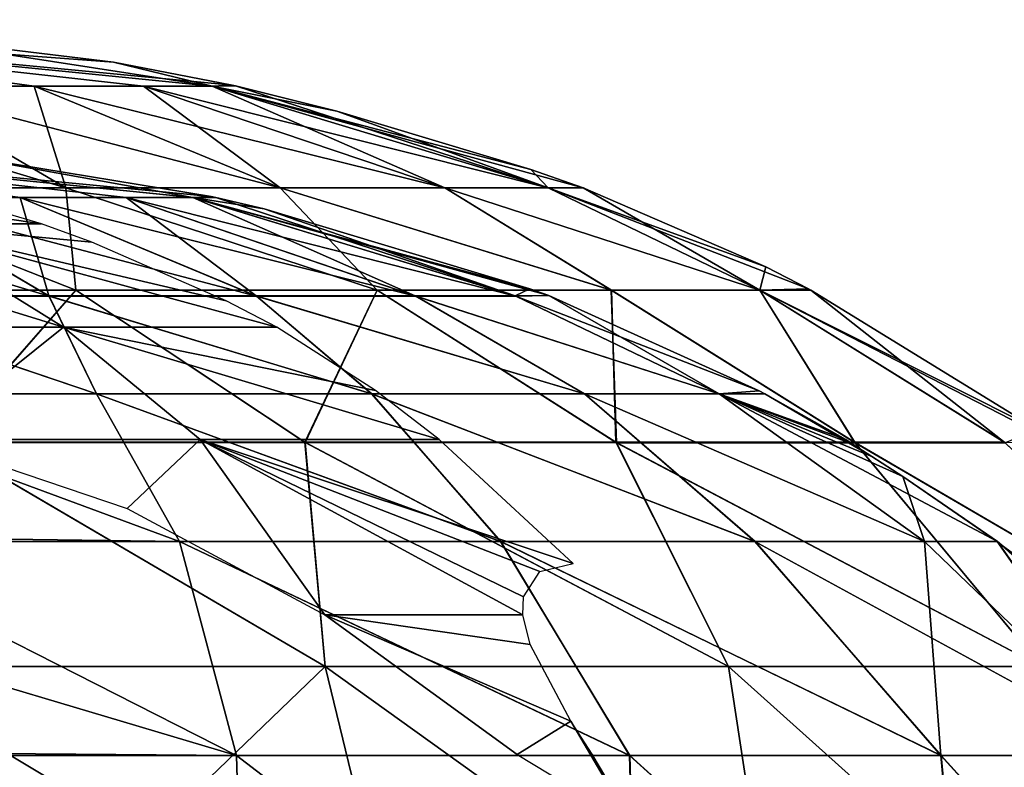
# Model space of a CAD drawing. Header units: millimetres. Extents: x -52 to 52, y -78 to 25.
# Tile 16 of 17: x 13 to 39, y 5 to 25. Entities that reach past the tile are written whole.
import ezdxf

# ---------------------------------------------------------------- set-up
doc = ezdxf.new("R2010")
doc.units = ezdxf.units.MM
doc.header["$LTSCALE"] = 65.185185
for name, color, linetype in [('1', 7, 'CONTINUOUS'), ('36', 7, 'CONTINUOUS'), ('37', 7, 'CONTINUOUS'), ('6', 7, 'CONTINUOUS'), ('7', 7, 'CONTINUOUS')]:
    doc.layers.add(name, color=color, linetype=linetype)

msp = doc.modelspace()

# ---------------------------------------------------------------- linework, layer by layer
at = {"layer": '1', "color": 7, "linetype": 'CONTINUOUS'}
for points in [[(10.293, 20.404, 10.293), (0, 21.5), (13.101, 19.582, 13.101), (10.293, 20.404, 10.293)], [(13.101, 19.582, 13.101), (0, 21.5), (9.264, 19.582, 16.046), (13.101, 19.582, 13.101)], [(7.083, 16.842, 26.434), (13.683, 16.842, 23.701), (4.795, 19.582, 17.897), (7.083, 16.842, 26.434)], [(13.683, 16.842, 23.701), (9.264, 19.582, 16.046), (4.795, 19.582, 17.897), (13.683, 16.842, 23.701)], [(13.683, 16.842, 23.701), (19.351, 16.842, 19.351), (9.264, 19.582, 16.046), (13.683, 16.842, 23.701)], [(9.264, 19.582, 16.046), (19.351, 16.842, 19.351), (18.004, 17.542, 18.004), (9.264, 19.582, 16.046)], [(13.101, 19.582, 13.101), (9.264, 19.582, 16.046), (14.437, 19.092, 14.437), (13.101, 19.582, 13.101)], [(14.437, 19.092, 14.437), (9.264, 19.582, 16.046), (18.004, 17.542, 18.004), (14.437, 19.092, 14.437)], [(13.683, 16.842, 23.701), (7.083, 16.842, 26.434), (9.961, 13.859, 31.954), (13.683, 16.842, 23.701)], [(17.316, 13.86, 28.641), (13.683, 16.842, 23.701), (9.961, 13.859, 31.954), (17.316, 13.86, 28.641)], [(19.351, 16.842, 19.351), (13.683, 16.842, 23.701), (21.967, 15.16, 21.967), (19.351, 16.842, 19.351)], [(21.967, 15.16, 21.967), (13.683, 16.842, 23.701), (23.664, 13.861, 23.664), (21.967, 15.16, 21.967)], [(23.664, 13.861, 23.664), (13.683, 16.842, 23.701), (17.316, 13.86, 28.641), (23.664, 13.861, 23.664)], [(17.316, 13.86, 28.641), (9.961, 13.859, 31.954), (15.377, 12.027, 33.024), (17.316, 13.86, 28.641)], [(20.621, 9.207, 34.532), (17.316, 13.86, 28.641), (15.377, 12.027, 33.024), (20.621, 9.207, 34.532)], [(23.664, 13.861, 23.664), (17.316, 13.86, 28.641), (27.216, 10.57, 27.216), (23.664, 13.861, 23.664)], [(27.216, 10.57, 27.216), (17.316, 13.86, 28.641), (26.334, 10.358, 28.455), (27.216, 10.57, 27.216)], [(26.334, 10.358, 28.455), (17.316, 13.86, 28.641), (25.895, 9.683, 30.007), (26.334, 10.358, 28.455)], [(25.895, 9.683, 30.007), (17.316, 13.86, 28.641), (25.883, 9.207, 30.784), (25.895, 9.683, 30.007)], [(25.883, 9.207, 30.784), (17.316, 13.86, 28.641), (20.621, 9.207, 34.532), (25.883, 9.207, 30.784)], [(25.883, 9.207, 30.784), (20.621, 9.207, 34.532), (26.076, 8.416, 31.825), (25.883, 9.207, 30.784)], [(27.159, 6.381, 33.68), (20.621, 9.207, 34.532), (25.729, 5.497, 35.796), (27.159, 6.381, 33.68)], [(20.621, 9.207, 34.532), (27.159, 6.381, 33.68), (26.076, 8.416, 31.825), (20.621, 9.207, 34.532)], [(25.729, 5.497, 35.796), (20.621, 9.207, 34.532), (22.456, 7.883, 35.177), (25.729, 5.497, 35.796)], [(28.745, 3.677, 35.389), (27.159, 6.381, 33.68), (25.729, 5.497, 35.796), (28.745, 3.677, 35.389)], [(27.718, 5.505, 34.269), (27.159, 6.381, 33.68), (28.745, 3.677, 35.389), (27.718, 5.505, 34.269)], [(28.25, 4.612, 34.828), (27.718, 5.505, 34.269), (28.745, 3.677, 35.389), (28.25, 4.612, 34.828)]]:
    msp.add_3dface(points, dxfattribs=at)
at = {"layer": '36', "color": 7, "linetype": 'CONTINUOUS'}
for points in [[(8.058, 24.712), (17.631, 23.24, -4.724), (0, 25), (8.058, 24.712)], [(12.907, 23.24, -12.907), (9.126, 23.24, -15.808), (0, 25), (12.907, 23.24, -12.907)], [(15.808, 23.24, -9.126), (12.907, 23.24, -12.907), (0, 25), (15.808, 23.24, -9.126)], [(17.631, 23.24, -4.724), (15.808, 23.24, -9.126), (0, 25), (17.631, 23.24, -4.724)], [(15.013, 23.876), (17.631, 23.24, -4.724), (8.058, 24.712), (15.013, 23.876)], [(18.164, 23.26), (17.631, 23.24, -4.724), (15.013, 23.876), (18.164, 23.26)], [(13.745, 20.536, -23.808), (7.115, 20.536, -26.554), (9.126, 23.24, -15.808), (13.745, 20.536, -23.808)], [(12.907, 23.24, -12.907), (13.745, 20.536, -23.808), (9.126, 23.24, -15.808), (12.907, 23.24, -12.907)], [(19.439, 20.536, -19.439), (13.745, 20.536, -23.808), (12.907, 23.24, -12.907), (19.439, 20.536, -19.439)], [(15.808, 23.24, -9.126), (19.439, 20.536, -19.439), (12.907, 23.24, -12.907), (15.808, 23.24, -9.126)], [(23.808, 20.536, -13.745), (19.439, 20.536, -19.439), (15.808, 23.24, -9.126), (23.808, 20.536, -13.745)], [(17.631, 23.24, -4.724), (23.808, 20.536, -13.745), (15.808, 23.24, -9.126), (17.631, 23.24, -4.724)], [(18.251, 23.241), (17.631, 23.24, -4.724), (18.164, 23.26), (18.251, 23.241)], [(18.251, 23.241), (26.554, 20.536, -7.115), (17.631, 23.24, -4.724), (18.251, 23.241)], [(26.554, 20.536, -7.115), (23.808, 20.536, -13.745), (17.631, 23.24, -4.724), (26.554, 20.536, -7.115)], [(20.939, 22.577), (26.554, 20.536, -7.115), (18.251, 23.241), (20.939, 22.577)], [(26.09, 21.024), (26.554, 20.536, -7.115), (20.939, 22.577), (26.09, 21.024)], [(27.48, 20.54), (26.554, 20.536, -7.115), (26.09, 21.024), (27.48, 20.54)], [(14.014, 17.825, -30.458), (4.889, 17.825, -33.169), (7.115, 20.536, -26.554), (14.014, 17.825, -30.458)], [(13.745, 20.536, -23.808), (14.014, 17.825, -30.458), (7.115, 20.536, -26.554), (13.745, 20.536, -23.808)], [(19.439, 20.536, -19.439), (22.01, 17.825, -25.291), (13.745, 20.536, -23.808), (19.439, 20.536, -19.439)], [(22.01, 17.825, -25.291), (14.014, 17.825, -30.458), (13.745, 20.536, -23.808), (22.01, 17.825, -25.291)], [(23.808, 20.536, -13.745), (28.23, 17.825, -18.086), (19.439, 20.536, -19.439), (23.808, 20.536, -13.745)], [(28.23, 17.825, -18.086), (22.01, 17.825, -25.291), (19.439, 20.536, -19.439), (28.23, 17.825, -18.086)], [(26.554, 20.536, -7.115), (32.176, 17.825, -9.423), (23.808, 20.536, -13.745), (26.554, 20.536, -7.115)], [(32.176, 17.825, -9.423), (28.23, 17.825, -18.086), (23.808, 20.536, -13.745), (32.176, 17.825, -9.423)], [(27.48, 20.54), (32.176, 17.825, -9.423), (26.554, 20.536, -7.115), (27.48, 20.54)], [(32.334, 18.442), (32.176, 17.825, -9.423), (27.48, 20.54), (32.334, 18.442)], [(33.468, 17.856), (32.176, 17.825, -9.423), (32.334, 18.442), (33.468, 17.856)], [(14.014, 17.825, -30.458), (10.482, 13.778, -38.64), (4.889, 17.825, -33.169), (14.014, 17.825, -30.458)], [(20.106, 13.776, -34.625), (10.482, 13.778, -38.64), (14.014, 17.825, -30.458), (20.106, 13.776, -34.625)], [(22.01, 17.825, -25.291), (20.106, 13.776, -34.625), (14.014, 17.825, -30.458), (22.01, 17.825, -25.291)], [(28.366, 13.774, -28.261), (20.106, 13.776, -34.625), (22.01, 17.825, -25.291), (28.366, 13.774, -28.261)], [(28.23, 17.825, -18.086), (28.366, 13.774, -28.261), (22.01, 17.825, -25.291), (28.23, 17.825, -18.086)], [(32.176, 17.825, -9.423), (34.704, 13.772, -19.979), (28.23, 17.825, -18.086), (32.176, 17.825, -9.423)], [(34.704, 13.772, -19.979), (28.366, 13.774, -28.261), (28.23, 17.825, -18.086), (34.704, 13.772, -19.979)], [(33.526, 17.825), (32.176, 17.825, -9.423), (33.468, 17.856), (33.526, 17.825)], [(33.526, 17.825), (38.688, 13.77, -10.341), (32.176, 17.825, -9.423), (33.526, 17.825)], [(38.688, 13.77, -10.341), (34.704, 13.772, -19.979), (32.176, 17.825, -9.423), (38.688, 13.77, -10.341)], [(39.548, 14.128), (38.688, 13.77, -10.341), (33.526, 17.825), (39.548, 14.128)], [(20.632, 7.839, -41.878), (8.335, 7.839, -45.935), (10.482, 13.778, -38.64), (20.632, 7.839, -41.878)], [(20.106, 13.776, -34.625), (20.632, 7.839, -41.878), (10.482, 13.778, -38.64), (20.106, 13.776, -34.625)], [(28.366, 13.774, -28.261), (31.342, 7.839, -34.6), (20.106, 13.776, -34.625), (28.366, 13.774, -28.261)], [(31.342, 7.839, -34.6), (20.632, 7.839, -41.878), (20.106, 13.776, -34.625), (31.342, 7.839, -34.6)], [(34.704, 13.772, -19.979), (39.64, 7.839, -24.66), (28.366, 13.774, -28.261), (34.704, 13.772, -19.979)], [(39.64, 7.839, -24.66), (31.342, 7.839, -34.6), (28.366, 13.774, -28.261), (39.64, 7.839, -24.66)], [(38.688, 13.77, -10.341), (44.889, 7.839, -12.823), (34.704, 13.772, -19.979), (38.688, 13.77, -10.341)], [(44.889, 7.839, -12.823), (39.64, 7.839, -24.66), (34.704, 13.772, -19.979), (44.889, 7.839, -12.823)], [(20.632, 7.839, -41.878), (11.657, -0.792, -51.071), (8.335, 7.839, -45.935), (20.632, 7.839, -41.878)], [(22.729, -0.792, -47.197), (11.657, -0.792, -51.071), (20.632, 7.839, -41.878), (22.729, -0.792, -47.197)], [(32.661, -0.792, -40.956), (22.729, -0.792, -47.197), (20.632, 7.839, -41.878), (32.661, -0.792, -40.956)], [(31.342, 7.839, -34.6), (32.661, -0.792, -40.956), (20.632, 7.839, -41.878), (31.342, 7.839, -34.6)], [(39.64, 7.839, -24.66), (40.956, -0.792, -32.661), (31.342, 7.839, -34.6), (39.64, 7.839, -24.66)], [(40.956, -0.792, -32.661), (32.661, -0.792, -40.956), (31.342, 7.839, -34.6), (40.956, -0.792, -32.661)]]:
    msp.add_3dface(points, dxfattribs=at)
at = {"layer": '37', "color": 7, "linetype": 'CONTINUOUS'}
for points in [[(15.013, 23.876), (8.058, 24.712), (0, 25), (15.013, 23.876)], [(18.164, 23.26), (0, 25), (17.631, 23.24, 4.724), (18.164, 23.26)], [(18.164, 23.26), (15.013, 23.876), (0, 25), (18.164, 23.26)], [(0, 25), (9.126, 23.24, 15.808), (12.907, 23.24, 12.907), (0, 25)], [(0, 25), (12.907, 23.24, 12.907), (15.808, 23.24, 9.126), (0, 25)], [(0, 25), (15.808, 23.24, 9.126), (17.631, 23.24, 4.724), (0, 25)], [(4.724, 23.24, 17.631), (13.745, 20.536, 23.808), (9.126, 23.24, 15.808), (4.724, 23.24, 17.631)], [(7.115, 20.536, 26.554), (13.745, 20.536, 23.808), (4.724, 23.24, 17.631), (7.115, 20.536, 26.554)], [(13.745, 20.536, 23.808), (19.439, 20.536, 19.439), (9.126, 23.24, 15.808), (13.745, 20.536, 23.808)], [(9.126, 23.24, 15.808), (19.439, 20.536, 19.439), (12.907, 23.24, 12.907), (9.126, 23.24, 15.808)], [(19.439, 20.536, 19.439), (23.808, 20.536, 13.745), (12.907, 23.24, 12.907), (19.439, 20.536, 19.439)], [(12.907, 23.24, 12.907), (23.808, 20.536, 13.745), (15.808, 23.24, 9.126), (12.907, 23.24, 12.907)], [(23.808, 20.536, 13.745), (26.554, 20.536, 7.115), (15.808, 23.24, 9.126), (23.808, 20.536, 13.745)], [(15.808, 23.24, 9.126), (26.554, 20.536, 7.115), (17.631, 23.24, 4.724), (15.808, 23.24, 9.126)], [(18.251, 23.241), (18.164, 23.26), (17.631, 23.24, 4.724), (18.251, 23.241)], [(20.939, 22.577), (18.251, 23.241), (17.631, 23.24, 4.724), (20.939, 22.577)], [(27.48, 20.54), (26.09, 21.024), (17.631, 23.24, 4.724), (27.48, 20.54)], [(26.554, 20.536, 7.115), (27.48, 20.54), (17.631, 23.24, 4.724), (26.554, 20.536, 7.115)], [(26.09, 21.024), (20.939, 22.577), (17.631, 23.24, 4.724), (26.09, 21.024)], [(14.015, 17.825, 30.457), (7.115, 20.536, 26.554), (4.89, 17.825, 33.168), (14.015, 17.825, 30.457)], [(13.745, 20.536, 23.808), (7.115, 20.536, 26.554), (14.015, 17.825, 30.457), (13.745, 20.536, 23.808)], [(19.439, 20.536, 19.439), (13.745, 20.536, 23.808), (22.01, 17.825, 25.291), (19.439, 20.536, 19.439)], [(22.01, 17.825, 25.291), (13.745, 20.536, 23.808), (14.015, 17.825, 30.457), (22.01, 17.825, 25.291)], [(23.808, 20.536, 13.745), (19.439, 20.536, 19.439), (28.231, 17.825, 18.086), (23.808, 20.536, 13.745)], [(28.231, 17.825, 18.086), (19.439, 20.536, 19.439), (22.01, 17.825, 25.291), (28.231, 17.825, 18.086)], [(26.554, 20.536, 7.115), (23.808, 20.536, 13.745), (32.176, 17.825, 9.423), (26.554, 20.536, 7.115)], [(32.176, 17.825, 9.423), (23.808, 20.536, 13.745), (28.231, 17.825, 18.086), (32.176, 17.825, 9.423)], [(32.334, 18.442), (27.48, 20.54), (26.554, 20.536, 7.115), (32.334, 18.442)], [(33.468, 17.856), (32.334, 18.442), (26.554, 20.536, 7.115), (33.468, 17.856)], [(33.468, 17.856), (26.554, 20.536, 7.115), (32.176, 17.825, 9.423), (33.468, 17.856)], [(14.015, 17.825, 30.457), (4.89, 17.825, 33.168), (10.478, 13.787, 38.628), (14.015, 17.825, 30.457)], [(20.097, 13.787, 34.612), (14.015, 17.825, 30.457), (10.478, 13.787, 38.628), (20.097, 13.787, 34.612)], [(22.01, 17.825, 25.291), (14.015, 17.825, 30.457), (20.097, 13.787, 34.612), (22.01, 17.825, 25.291)], [(28.353, 13.787, 28.249), (22.01, 17.825, 25.291), (20.097, 13.787, 34.612), (28.353, 13.787, 28.249)], [(28.231, 17.825, 18.086), (22.01, 17.825, 25.291), (28.353, 13.787, 28.249), (28.231, 17.825, 18.086)], [(32.176, 17.825, 9.423), (28.231, 17.825, 18.086), (34.686, 13.787, 19.969), (32.176, 17.825, 9.423)], [(34.686, 13.787, 19.969), (28.231, 17.825, 18.086), (28.353, 13.787, 28.249), (34.686, 13.787, 19.969)], [(33.526, 17.825), (33.468, 17.856), (32.176, 17.825, 9.423), (33.526, 17.825)], [(38.666, 13.787, 10.335), (32.176, 17.825, 9.423), (34.686, 13.787, 19.969), (38.666, 13.787, 10.335)], [(39.548, 14.128), (33.526, 17.825), (32.176, 17.825, 9.423), (39.548, 14.128)], [(40.048, 13.769), (32.176, 17.825, 9.423), (38.666, 13.787, 10.335), (40.048, 13.769)], [(40.048, 13.769), (39.548, 14.128), (32.176, 17.825, 9.423), (40.048, 13.769)], [(8.335, 7.839, 45.935), (20.632, 7.839, 41.879), (10.478, 13.787, 38.628), (8.335, 7.839, 45.935)], [(20.632, 7.839, 41.879), (20.097, 13.787, 34.612), (10.478, 13.787, 38.628), (20.632, 7.839, 41.879)], [(20.632, 7.839, 41.879), (31.341, 7.839, 34.6), (20.097, 13.787, 34.612), (20.632, 7.839, 41.879)], [(31.341, 7.839, 34.6), (28.353, 13.787, 28.249), (20.097, 13.787, 34.612), (31.341, 7.839, 34.6)], [(31.341, 7.839, 34.6), (39.64, 7.839, 24.661), (28.353, 13.787, 28.249), (31.341, 7.839, 34.6)], [(39.64, 7.839, 24.661), (34.686, 13.787, 19.969), (28.353, 13.787, 28.249), (39.64, 7.839, 24.661)], [(39.64, 7.839, 24.661), (44.889, 7.839, 12.824), (34.686, 13.787, 19.969), (39.64, 7.839, 24.661)], [(44.889, 7.839, 12.824), (38.666, 13.787, 10.335), (34.686, 13.787, 19.969), (44.889, 7.839, 12.824)], [(8.335, 7.839, 45.935), (22.729, -0.792, 47.197), (20.632, 7.839, 41.879), (8.335, 7.839, 45.935)], [(11.657, -0.792, 51.071), (22.729, -0.792, 47.197), (8.335, 7.839, 45.935), (11.657, -0.792, 51.071)], [(20.632, 7.839, 41.879), (32.661, -0.792, 40.956), (31.341, 7.839, 34.6), (20.632, 7.839, 41.879)], [(22.729, -0.792, 47.197), (32.661, -0.792, 40.956), (20.632, 7.839, 41.879), (22.729, -0.792, 47.197)], [(31.341, 7.839, 34.6), (40.956, -0.792, 32.661), (39.64, 7.839, 24.661), (31.341, 7.839, 34.6)], [(32.661, -0.792, 40.956), (40.956, -0.792, 32.661), (31.341, 7.839, 34.6), (32.661, -0.792, 40.956)]]:
    msp.add_3dface(points, dxfattribs=at)
at = {"layer": '6', "color": 7, "linetype": 'CONTINUOUS'}
for points in [[(12.534, 20.284, 12.534), (8.862, 20.285, 15.349), (0, 22), (12.534, 20.284, 12.534)], [(15.352, 20.284, 8.863), (12.534, 20.284, 12.534), (0, 22), (15.352, 20.284, 8.863)], [(10.494, 21.475), (17.124, 20.284, 4.588), (0, 22), (10.494, 21.475)], [(17.124, 20.284, 4.588), (15.352, 20.284, 8.863), (0, 22), (17.124, 20.284, 4.588)], [(17.609, 20.31), (17.124, 20.284, 4.588), (10.494, 21.475), (17.609, 20.31)], [(13.293, 17.673, 23.025), (6.882, 17.672, 25.683), (8.862, 20.285, 15.349), (13.293, 17.673, 23.025)], [(12.534, 20.284, 12.534), (13.293, 17.673, 23.025), (8.862, 20.285, 15.349), (12.534, 20.284, 12.534)], [(15.352, 20.284, 8.863), (18.798, 17.673, 18.798), (12.534, 20.284, 12.534), (15.352, 20.284, 8.863)], [(18.798, 17.673, 18.798), (13.293, 17.673, 23.025), (12.534, 20.284, 12.534), (18.798, 17.673, 18.798)], [(17.124, 20.284, 4.588), (23.021, 17.674, 13.291), (15.352, 20.284, 8.863), (17.124, 20.284, 4.588)], [(23.021, 17.674, 13.291), (18.798, 17.673, 18.798), (15.352, 20.284, 8.863), (23.021, 17.674, 13.291)], [(17.729, 20.283), (17.124, 20.284, 4.588), (17.609, 20.31), (17.729, 20.283)], [(17.729, 20.283), (25.674, 17.675, 6.879), (17.124, 20.284, 4.588), (17.729, 20.283)], [(25.674, 17.675, 6.879), (23.021, 17.674, 13.291), (17.124, 20.284, 4.588), (25.674, 17.675, 6.879)], [(19.011, 19.978), (25.674, 17.675, 6.879), (17.729, 20.283), (19.011, 19.978)], [(26.066, 17.86), (25.674, 17.675, 6.879), (19.011, 19.978), (26.066, 17.86)], [(26.575, 17.677), (25.674, 17.675, 6.879), (26.066, 17.86), (26.575, 17.677)], [(14.563, 15.073, 28.844), (6.157, 15.073, 31.72), (6.882, 17.672, 25.683), (14.563, 15.073, 28.844)], [(13.293, 17.673, 23.025), (14.563, 15.073, 28.844), (6.882, 17.672, 25.683), (13.293, 17.673, 23.025)], [(18.798, 17.673, 18.798), (21.867, 15.073, 23.788), (13.293, 17.673, 23.025), (18.798, 17.673, 18.798)], [(21.867, 15.073, 23.788), (14.563, 15.073, 28.844), (13.293, 17.673, 23.025), (21.867, 15.073, 23.788)], [(23.021, 17.674, 13.291), (27.519, 15.073, 16.934), (18.798, 17.673, 18.798), (23.021, 17.674, 13.291)], [(27.519, 15.073, 16.934), (21.867, 15.073, 23.788), (18.798, 17.673, 18.798), (27.519, 15.073, 16.934)], [(25.674, 17.675, 6.879), (31.091, 15.073, 8.8), (23.021, 17.674, 13.291), (25.674, 17.675, 6.879)], [(31.091, 15.073, 8.8), (27.519, 15.073, 16.934), (23.021, 17.674, 13.291), (31.091, 15.073, 8.8)], [(26.575, 17.677), (31.091, 15.073, 8.8), (25.674, 17.675, 6.879), (26.575, 17.677)], [(32.158, 15.155), (31.091, 15.073, 8.8), (26.575, 17.677), (32.158, 15.155)], [(7.094, 11.157, 37.879), (6.157, 15.073, 31.72), (16.767, 11.156, 34.7), (7.094, 11.157, 37.879)], [(6.157, 15.073, 31.72), (14.563, 15.073, 28.844), (16.767, 11.156, 34.7), (6.157, 15.073, 31.72)], [(16.767, 11.156, 34.7), (14.563, 15.073, 28.844), (25.296, 11.156, 29.075), (16.767, 11.156, 34.7)], [(14.563, 15.073, 28.844), (21.867, 15.073, 23.788), (25.296, 11.156, 29.075), (14.563, 15.073, 28.844)], [(25.296, 11.156, 29.075), (21.867, 15.073, 23.788), (32.048, 11.156, 21.406), (25.296, 11.156, 29.075)], [(21.867, 15.073, 23.788), (27.519, 15.073, 16.934), (32.048, 11.156, 21.406), (21.867, 15.073, 23.788)], [(27.519, 15.073, 16.934), (31.091, 15.073, 8.8), (36.546, 11.156, 12.232), (27.519, 15.073, 16.934)], [(32.048, 11.156, 21.406), (27.519, 15.073, 16.934), (36.546, 11.156, 12.232), (32.048, 11.156, 21.406)], [(32.309, 15.075), (31.091, 15.073, 8.8), (32.158, 15.155), (32.309, 15.075)], [(31.091, 15.073, 8.8), (32.309, 15.075), (35.148, 13.408, 1.992), (31.091, 15.073, 8.8)], [(35.971, 12.881, 2.226), (31.091, 15.073, 8.8), (35.148, 13.408, 1.992), (35.971, 12.881, 2.226)], [(36.546, 11.156, 12.232), (31.091, 15.073, 8.8), (35.971, 12.881, 2.226), (36.546, 11.156, 12.232)], [(35.148, 13.408, 1.992), (32.309, 15.075), (34.629, 13.741, 1.43), (35.148, 13.408, 1.992)], [(34.456, 13.862), (34.456, 13.861, 0.366), (32.309, 15.075), (34.456, 13.862)], [(32.309, 15.075), (34.456, 13.858, 0.731), (34.629, 13.741, 1.43), (32.309, 15.075)], [(34.456, 13.861, 0.366), (34.456, 13.858, 0.731), (32.309, 15.075), (34.456, 13.861, 0.366)], [(38.476, 11.156, 2.196), (36.546, 11.156, 12.232), (35.971, 12.881, 2.226), (38.476, 11.156, 2.196)], [(7.094, 11.157, 37.879), (16.767, 11.156, 34.7), (18.282, 5.477, 40.864), (7.094, 11.157, 37.879)], [(7.094, 11.157, 37.879), (18.282, 5.477, 40.864), (7.521, 8.677, 40.917), (7.094, 11.157, 37.879)], [(18.282, 5.477, 40.864), (16.767, 11.156, 34.7), (28.717, 5.477, 34.343), (18.282, 5.477, 40.864)], [(16.767, 11.156, 34.7), (25.296, 11.156, 29.075), (28.717, 5.477, 34.343), (16.767, 11.156, 34.7)], [(28.717, 5.477, 34.343), (25.296, 11.156, 29.075), (36.982, 5.477, 25.227), (28.717, 5.477, 34.343)], [(25.296, 11.156, 29.075), (32.048, 11.156, 21.406), (36.982, 5.477, 25.227), (25.296, 11.156, 29.075)], [(32.048, 11.156, 21.406), (36.546, 11.156, 12.232), (36.982, 5.477, 25.227), (32.048, 11.156, 21.406)], [(36.982, 5.477, 25.227), (36.546, 11.156, 12.232), (42.454, 5.477, 14.205), (36.982, 5.477, 25.227)], [(36.546, 11.156, 12.232), (38.476, 11.156, 2.196), (42.454, 5.477, 14.205), (36.546, 11.156, 12.232)], [(42.454, 5.477, 14.205), (38.476, 11.156, 2.196), (39.18, 10.627, 2.187), (42.454, 5.477, 14.205)], [(18.282, 5.477, 40.864), (6.538, 5.571, 44.204), (7.521, 8.677, 40.917), (18.282, 5.477, 40.864)], [(6.484, 5.476, 44.296), (6.538, 5.571, 44.204), (18.282, 5.477, 40.864), (6.484, 5.476, 44.296)], [(6.484, 5.476, 44.296), (18.282, 5.477, 40.864), (18.514, -2.704, 46.404), (6.484, 5.476, 44.296)], [(7.04, -2.704, 49.463), (6.484, 5.476, 44.296), (18.514, -2.704, 46.404), (7.04, -2.704, 49.463)], [(18.514, -2.704, 46.404), (18.282, 5.477, 40.864), (28.942, -2.704, 40.725), (18.514, -2.704, 46.404)], [(18.282, 5.477, 40.864), (28.717, 5.477, 34.343), (28.942, -2.704, 40.725), (18.282, 5.477, 40.864)], [(28.942, -2.704, 40.725), (28.717, 5.477, 34.343), (37.735, -2.704, 32.744), (28.942, -2.704, 40.725)], [(28.717, 5.477, 34.343), (36.982, 5.477, 25.227), (37.735, -2.704, 32.744), (28.717, 5.477, 34.343)], [(37.735, -2.704, 32.744), (36.982, 5.477, 25.227), (44.396, -2.704, 22.915), (37.735, -2.704, 32.744)], [(36.982, 5.477, 25.227), (42.454, 5.477, 14.205), (44.396, -2.704, 22.915), (36.982, 5.477, 25.227)]]:
    msp.add_3dface(points, dxfattribs=at)
at = {"layer": '7', "color": 7, "linetype": 'CONTINUOUS'}
for points in [[(0, 22), (15.354, 20.283, -8.865), (17.125, 20.283, -4.589), (0, 22)], [(0, 22), (12.537, 20.283, -12.537), (15.354, 20.283, -8.865), (0, 22)], [(0, 22), (8.865, 20.283, -15.354), (12.537, 20.283, -12.537), (0, 22)], [(17.609, 20.31), (0, 22), (17.125, 20.283, -4.589), (17.609, 20.31)], [(17.609, 20.31), (10.494, 21.475), (0, 22), (17.609, 20.31)], [(4.589, 20.283, -17.125), (13.302, 17.666, -23.04), (8.865, 20.283, -15.354), (4.589, 20.283, -17.125)], [(6.886, 17.666, -25.698), (13.302, 17.666, -23.04), (4.589, 20.283, -17.125), (6.886, 17.666, -25.698)], [(8.865, 20.283, -15.354), (18.812, 17.666, -18.812), (12.537, 20.283, -12.537), (8.865, 20.283, -15.354)], [(13.302, 17.666, -23.04), (18.812, 17.666, -18.812), (8.865, 20.283, -15.354), (13.302, 17.666, -23.04)], [(18.812, 17.666, -18.812), (23.04, 17.666, -13.302), (12.537, 20.283, -12.537), (18.812, 17.666, -18.812)], [(12.537, 20.283, -12.537), (23.04, 17.666, -13.302), (15.354, 20.283, -8.865), (12.537, 20.283, -12.537)], [(15.354, 20.283, -8.865), (25.698, 17.666, -6.886), (17.125, 20.283, -4.589), (15.354, 20.283, -8.865)], [(23.04, 17.666, -13.302), (25.698, 17.666, -6.886), (15.354, 20.283, -8.865), (23.04, 17.666, -13.302)], [(17.729, 20.283), (17.609, 20.31), (17.125, 20.283, -4.589), (17.729, 20.283)], [(25.698, 17.666, -6.886), (26.575, 17.677), (17.125, 20.283, -4.589), (25.698, 17.666, -6.886)], [(26.575, 17.677), (26.066, 17.86), (17.125, 20.283, -4.589), (26.575, 17.677)], [(26.066, 17.86), (19.011, 19.978), (17.125, 20.283, -4.589), (26.066, 17.86)], [(19.011, 19.978), (17.729, 20.283), (17.125, 20.283, -4.589), (19.011, 19.978)], [(6.159, 15.073, -31.72), (14.564, 15.073, -28.844), (6.886, 17.666, -25.698), (6.159, 15.073, -31.72)], [(6.886, 17.666, -25.698), (14.564, 15.073, -28.844), (13.302, 17.666, -23.04), (6.886, 17.666, -25.698)], [(13.302, 17.666, -23.04), (21.868, 15.073, -23.787), (18.812, 17.666, -18.812), (13.302, 17.666, -23.04)], [(14.564, 15.073, -28.844), (21.868, 15.073, -23.787), (13.302, 17.666, -23.04), (14.564, 15.073, -28.844)], [(18.812, 17.666, -18.812), (27.52, 15.073, -16.933), (23.04, 17.666, -13.302), (18.812, 17.666, -18.812)], [(21.868, 15.073, -23.787), (27.52, 15.073, -16.933), (18.812, 17.666, -18.812), (21.868, 15.073, -23.787)], [(23.04, 17.666, -13.302), (31.091, 15.073, -8.799), (25.698, 17.666, -6.886), (23.04, 17.666, -13.302)], [(27.52, 15.073, -16.933), (31.091, 15.073, -8.799), (23.04, 17.666, -13.302), (27.52, 15.073, -16.933)], [(32.158, 15.155), (26.575, 17.677), (25.698, 17.666, -6.886), (32.158, 15.155)], [(31.091, 15.073, -8.799), (32.158, 15.155), (25.698, 17.666, -6.886), (31.091, 15.073, -8.799)], [(6.159, 15.073, -31.72), (16.765, 11.156, -34.701), (14.564, 15.073, -28.844), (6.159, 15.073, -31.72)], [(7.032, 11.285, -37.713), (16.765, 11.156, -34.701), (6.159, 15.073, -31.72), (7.032, 11.285, -37.713)], [(14.564, 15.073, -28.844), (25.292, 11.156, -29.078), (21.868, 15.073, -23.787), (14.564, 15.073, -28.844)], [(16.765, 11.156, -34.701), (25.292, 11.156, -29.078), (14.564, 15.073, -28.844), (16.765, 11.156, -34.701)], [(25.292, 11.156, -29.078), (32.043, 11.156, -21.412), (21.868, 15.073, -23.787), (25.292, 11.156, -29.078)], [(21.868, 15.073, -23.787), (32.043, 11.156, -21.412), (27.52, 15.073, -16.933), (21.868, 15.073, -23.787)], [(32.043, 11.156, -21.412), (36.543, 11.156, -12.242), (27.52, 15.073, -16.933), (32.043, 11.156, -21.412)], [(27.52, 15.073, -16.933), (36.543, 11.156, -12.242), (31.091, 15.073, -8.799), (27.52, 15.073, -16.933)], [(32.309, 15.075), (32.158, 15.155), (31.091, 15.073, -8.799), (32.309, 15.075)], [(34.456, 13.862), (32.309, 15.075), (31.091, 15.073, -8.799), (34.456, 13.862)], [(35.971, 12.881, -2.226), (35.142, 13.412, -1.989), (31.091, 15.073, -8.799), (35.971, 12.881, -2.226)], [(35.142, 13.412, -1.989), (34.622, 13.745, -1.418), (31.091, 15.073, -8.799), (35.142, 13.412, -1.989)], [(34.622, 13.745, -1.418), (34.456, 13.858, -0.731), (31.091, 15.073, -8.799), (34.622, 13.745, -1.418)], [(34.456, 13.858, -0.731), (34.456, 13.861, -0.365), (31.091, 15.073, -8.799), (34.456, 13.858, -0.731)], [(34.456, 13.861, -0.365), (34.456, 13.862), (31.091, 15.073, -8.799), (34.456, 13.861, -0.365)], [(38.481, 11.152, -2.196), (35.971, 12.881, -2.226), (31.091, 15.073, -8.799), (38.481, 11.152, -2.196)], [(36.543, 11.156, -12.242), (38.481, 11.152, -2.196), (31.091, 15.073, -8.799), (36.543, 11.156, -12.242)], [(7.094, 11.157, -37.879), (16.765, 11.156, -34.701), (7.032, 11.285, -37.713), (7.094, 11.157, -37.879)], [(18.283, 5.477, -40.864), (7.094, 11.157, -37.879), (7.521, 8.678, -40.916), (18.283, 5.477, -40.864)], [(16.765, 11.156, -34.701), (7.094, 11.157, -37.879), (18.283, 5.477, -40.864), (16.765, 11.156, -34.701)], [(28.718, 5.477, -34.342), (16.765, 11.156, -34.701), (18.283, 5.477, -40.864), (28.718, 5.477, -34.342)], [(25.292, 11.156, -29.078), (16.765, 11.156, -34.701), (28.718, 5.477, -34.342), (25.292, 11.156, -29.078)], [(36.983, 5.477, -25.225), (25.292, 11.156, -29.078), (28.718, 5.477, -34.342), (36.983, 5.477, -25.225)], [(32.043, 11.156, -21.412), (25.292, 11.156, -29.078), (36.983, 5.477, -25.225), (32.043, 11.156, -21.412)], [(36.543, 11.156, -12.242), (32.043, 11.156, -21.412), (42.454, 5.477, -14.203), (36.543, 11.156, -12.242)], [(42.454, 5.477, -14.203), (32.043, 11.156, -21.412), (36.983, 5.477, -25.225), (42.454, 5.477, -14.203)], [(38.481, 11.152, -2.196), (36.543, 11.156, -12.242), (42.454, 5.477, -14.203), (38.481, 11.152, -2.196)], [(42.801, 7.508, -2.134), (38.481, 11.152, -2.196), (44.72, 5.475, -2.099), (42.801, 7.508, -2.134)], [(44.72, 5.475, -2.099), (38.481, 11.152, -2.196), (42.454, 5.477, -14.203), (44.72, 5.475, -2.099)], [(6.538, 5.571, -44.204), (18.283, 5.477, -40.864), (7.521, 8.678, -40.916), (6.538, 5.571, -44.204)], [(6.484, 5.476, -44.296), (18.283, 5.477, -40.864), (6.538, 5.571, -44.204), (6.484, 5.476, -44.296)], [(18.283, 5.477, -40.864), (6.484, 5.476, -44.296), (18.514, -2.704, -46.404), (18.283, 5.477, -40.864)], [(18.514, -2.704, -46.404), (6.484, 5.476, -44.296), (7.04, -2.704, -49.463), (18.514, -2.704, -46.404)], [(28.718, 5.477, -34.342), (18.283, 5.477, -40.864), (28.942, -2.704, -40.725), (28.718, 5.477, -34.342)], [(28.942, -2.704, -40.725), (18.283, 5.477, -40.864), (18.514, -2.704, -46.404), (28.942, -2.704, -40.725)], [(37.735, -2.704, -32.744), (28.718, 5.477, -34.342), (28.942, -2.704, -40.725), (37.735, -2.704, -32.744)], [(36.983, 5.477, -25.225), (28.718, 5.477, -34.342), (37.735, -2.704, -32.744), (36.983, 5.477, -25.225)], [(44.396, -2.704, -22.915), (36.983, 5.477, -25.225), (37.735, -2.704, -32.744), (44.396, -2.704, -22.915)], [(42.454, 5.477, -14.203), (36.983, 5.477, -25.225), (44.396, -2.704, -22.915), (42.454, 5.477, -14.203)]]:
    msp.add_3dface(points, dxfattribs=at)

doc.saveas('drawing.dxf')
